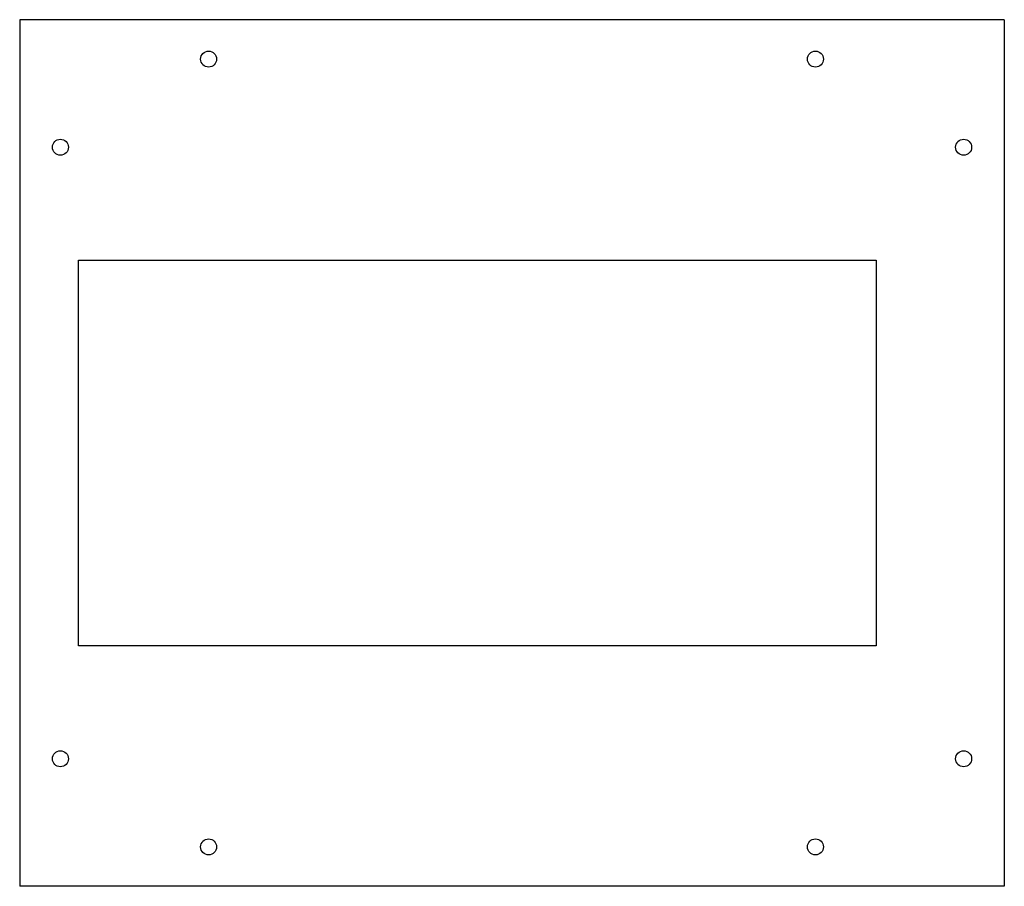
# Model space of a CAD drawing. Extents: x 19 to 117, y 18 to 153.
# Tile 2 of 5: x 56 to 81, y 18 to 40. Entities that reach past the tile are written whole.
import ezdxf

# ---------------------------------------------------------------- set-up
doc = ezdxf.new("R2010")
doc.units = 0
doc.header["$MEASUREMENT"] = 0
doc.layers.add('ERK-3525', color=7, linetype='CONTINUOUS')

msp = doc.modelspace()

# ---------------------------------------------------------------- linework, layer by layer
at = {"layer": 'ERK-3525', "color": 7, "linetype": 'CONTINUOUS'}
for p, q in [((80.705, 40.024), (55.705, 40.024)), ((55.705, 40.024), (55.705, 18.024)), ((80.705, 40.024), (80.705, 18.024)), ((57.201, 33.922), (77.451, 33.922)), ((57.201, 24.126), (57.201, 33.922)), ((77.451, 33.922), (77.451, 24.126)), ((77.451, 24.126), (57.201, 24.126)), ((80.705, 18.024), (55.705, 18.024))]:
    msp.add_line(p, q, dxfattribs=at)
for centre in [(60.502, 39.024), (75.908, 39.024), (56.738, 36.786), (79.672, 36.786), (56.738, 21.262), (79.672, 21.262), (60.502, 19.024), (75.908, 19.024)]:
    msp.add_circle(centre, 0.203, dxfattribs=at)

doc.saveas('drawing.dxf')
